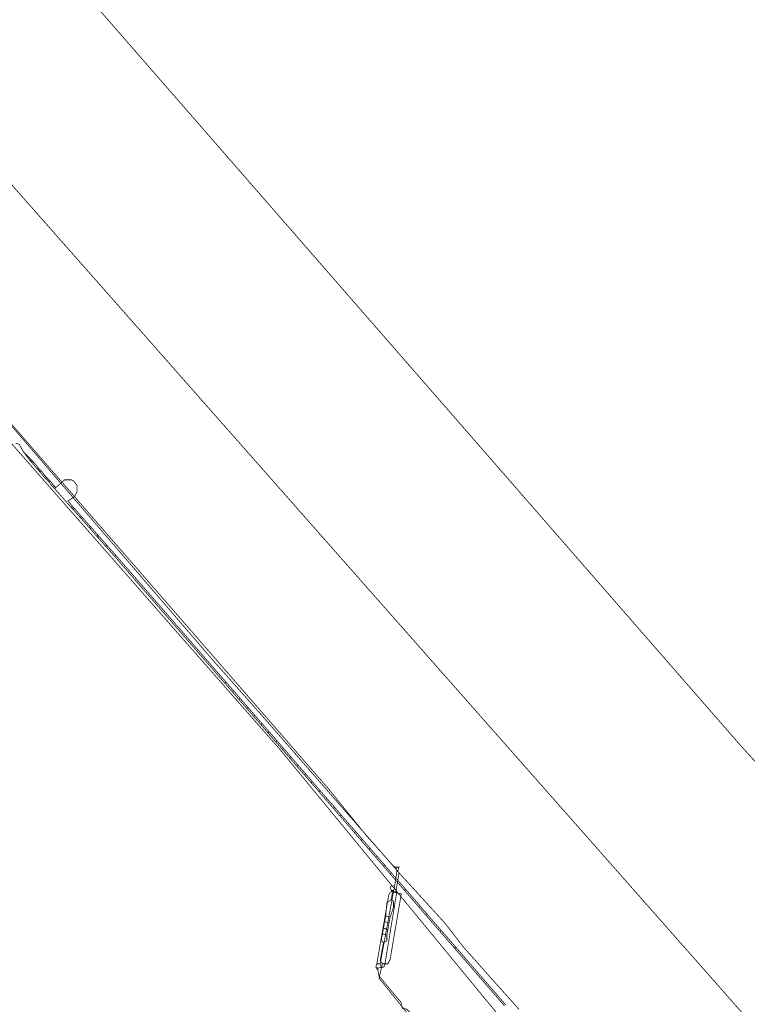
# Model space of a CAD drawing. Header units: metres. Extents: x 189710 to 199671, y 580425 to 586712.
# Tile 19 of 41: x 189776 to 189823, y 581909 to 581972. Entities that reach past the tile are written whole.
import ezdxf

# ---------------------------------------------------------------- set-up
doc = ezdxf.new("R2010")
doc.units = ezdxf.units.M
for name, color, linetype, lineweight in [('B-OI-KL-datatransport_KPN-G', 3, 'DATA_KPN', 18), ('B-OI-KL-datatransport_UPC-G', 3, 'DATA_UPC', 18), ('B-OI-KL-gas lage druk_Stedin-G', 40, 'GAS_LD_STEDIN', 18), ('B-OI-KL-middenspanning_Liander-G', 12, 'MS_LIANDER', 18), ('B-OI-KL-riool onder druk_Wetterskip Fryslan-G', 212, 'RIO_DRUK_WETTERSKIP', 18), ('B-OI-KL-water_Vitens-G', 5, 'WATER_VITENS', 18)]:
    doc.layers.add(name, color=color, linetype=linetype, lineweight=lineweight)
doc.styles.add('rtw_iso', font='iso-rtw.shx')
doc.linetypes.add('DATA_KPN', pattern='A,12.7,-5.08,["KPDA",rtw_iso,S=2.54,R=0,X=-2.54,Y=-1.27],-6.35', length=24.13)
doc.linetypes.add('DATA_UPC', pattern='A,12.7,-5.08,["UPDA",rtw_iso,S=2.54,R=0,X=-2.54,Y=-1.27],-6.35', length=24.13)
doc.linetypes.add('GAS_LD_STEDIN', pattern='A,12.7,-5.08,["STLD",rtw_iso,S=2.54,R=0,X=-2.54,Y=-1.27],-6.35', length=24.13)
doc.linetypes.add('MS_LIANDER', pattern='A,12.7,-5.08,["LIMS",rtw_iso,S=2.54,R=0,X=-2.54,Y=-1.27],-6.35', length=24.13)
doc.linetypes.add('RIO_DRUK_WETTERSKIP', pattern='A,12.7,-5.08,["WFDR",rtw_iso,S=2.54,R=0,X=-2.54,Y=-1.27],-6.35', length=24.13)
doc.linetypes.add('WATER_VITENS', pattern='A,12.7,-5.08,["VIWL",rtw_iso,S=2.54,R=0,X=-2.54,Y=-1.27],-6.35', length=24.13)

msp = doc.modelspace()

# ---------------------------------------------------------------- linework, layer by layer
at = {"layer": 'B-OI-KL-datatransport_KPN-G', "ltscale": 0.5, "const_width": 0.05, "flags": 128}
for points in [[(189728.25, 582000.536), (189728.464, 582000.107), (189728.821, 581999.75), (189743.893, 581982.179), (189744.607, 581981.607), (189752.179, 581972.679), (189756.25, 581968.036), (189795.893, 581922.393), (189798.321, 581919.393), (189800.036, 581917.464), (189800.179, 581917.393)], [(189800.25, 581917.107), (189800.107, 581916.179)], [(189800.179, 581917.393), (189800.25, 581917.179)], [(189800.179, 581917.393), (189800.393, 581917.393), (189800.321, 581917.179)], [(189800.25, 581917.179), (189800.321, 581917.179)], [(189800.25, 581917.179), (189800.25, 581917.107)], [(189800.25, 581917.107), (189800.321, 581917.107)], [(189800.321, 581917.179), (189800.321, 581917.107)], [(189800.321, 581917.107), (189803.321, 581913.821), (189804.536, 581912.25), (189806.25, 581910.321), (189808.107, 581908.25)], [(189799.893, 581915.821), (189799.75, 581915.679), (189799.679, 581915.321), (189798.964, 581911.179)], [(189800.036, 581915.821), (189799.179, 581911.179)], [(189800.25, 581915.821), (189799.464, 581911.036), (189799.393, 581910.964), (189799.25, 581910.964)], [(189800.107, 581916.179), (189799.893, 581916.179), (189799.821, 581916.107), (189799.893, 581915.893)], [(189799.893, 581915.893), (189799.964, 581915.893)], [(189799.893, 581915.893), (189799.893, 581915.821)], [(189799.893, 581915.821), (189799.964, 581915.821)], [(189799.964, 581915.893), (189800.036, 581915.893)], [(189799.964, 581915.893), (189799.964, 581915.821)], [(189799.964, 581915.821), (189800.036, 581915.821)], [(189800.107, 581916.036), (189800.036, 581915.893)], [(189800.036, 581915.893), (189800.036, 581915.821)], [(189800.036, 581915.821), (189800.25, 581915.821)], [(189800.107, 581916.179), (189800.107, 581916.036)], [(189800.107, 581916.036), (189800.25, 581915.821)], [(189798.964, 581911.179), (189798.893, 581910.964)], [(189798.893, 581910.964), (189799.036, 581910.893)], [(189798.893, 581910.964), (189799.036, 581910.75)], [(189798.964, 581911.179), (189799.179, 581911.179)], [(189799.25, 581910.964), (189799.036, 581910.893)], [(189799.036, 581910.893), (189799.036, 581910.75)], [(189799.036, 581910.75), (189799.107, 581910.393), (189800.536, 581908.679), (189800.536, 581908.536), (189800.607, 581908.321), (189800.893, 581908.25), (189801.107, 581908.036), (189801.464, 581907.536), (189802.179, 581907.107), (189802.393, 581906.821), (189808.393, 581899.964), (189808.393, 581899.821), (189808.464, 581899.607), (189808.964, 581899.321), (189815.321, 581892.036), (189815.321, 581891.75), (189815.75, 581891.464), (189815.821, 581891.321), (189816.607, 581890.321)], [(189799.179, 581911.179), (189799.25, 581910.964)]]:
    msp.add_lwpolyline(points, dxfattribs=at)
at = {"layer": 'B-OI-KL-datatransport_UPC-G', "ltscale": 0.5, "const_width": 0.05, "flags": 128}
for points in [[(189774.107, 581947.179), (189774.25, 581947.179), (189774.464, 581946.964), (189788.393, 581930.75), (189791.679, 581927.036), (189800.393, 581917.036), (189800.179, 581915.75)], [(189800.179, 581915.75), (189800.536, 581915.679), (189799.821, 581911.464), (189799.679, 581911.179), (189799.321, 581911.179)], [(189800.179, 581915.75), (189799.964, 581915.75), (189799.893, 581915.321)], [(189799.893, 581915.321), (189799.607, 581915.107), (189799.536, 581914.25)], [(189799.893, 581915.321), (189800.036, 581915.179), (189800.036, 581914.821), (189799.821, 581914.179)], [(189799.464, 581913.893), (189799.393, 581913.464)], [(189799.536, 581914.25), (189799.464, 581913.893)], [(189799.464, 581913.893), (189799.75, 581913.821)], [(189799.536, 581914.25), (189799.821, 581914.179)], [(189799.75, 581913.821), (189799.679, 581913.393)], [(189799.821, 581914.179), (189799.75, 581913.821)], [(189799.393, 581913.464), (189799.321, 581913.107)], [(189799.393, 581913.464), (189799.679, 581913.393)], [(189799.679, 581913.393), (189799.607, 581913.036)], [(189799.393, 581912.536), (189799.179, 581911.393), (189799.321, 581911.179)], [(189799.321, 581913.107), (189799.25, 581912.679), (189799.393, 581912.536)], [(189799.321, 581913.107), (189799.607, 581913.036)], [(189799.607, 581913.036), (189799.607, 581912.679), (189799.536, 581912.607), (189799.393, 581912.536)], [(189799.321, 581911.179), (189799.107, 581910.25), (189801.536, 581907.25), (189802.393, 581906.821), (189816.964, 581889.964)]]:
    msp.add_lwpolyline(points, dxfattribs=at)
at = {"layer": 'B-OI-KL-gas lage druk_Stedin-G', "ltscale": 0.5, "const_width": 0.05, "flags": 128}
msp.add_lwpolyline([(189718.036, 582027.821), (189734.036, 582008.321), (189735.107, 582007.107), (189832.964, 581896.107), (189856.464, 581865.821), (189858.25, 581863.607), (189876.821, 581839.893), (189888.679, 581822.036), (189888.821, 581822.036)], dxfattribs=at)
at = {"layer": 'B-OI-KL-middenspanning_Liander-G', "ltscale": 0.5, "const_width": 0.05, "flags": 128}
for points in [[(189775.75, 581944.679), (189775.964, 581944.607), (189776.25, 581944.107)], [(189776.25, 581944.107), (189776.75, 581943.607)], [(189776.25, 581944.107), (189776.679, 581943.536)], [(189776.75, 581943.607), (189776.679, 581943.536)], [(189776.75, 581943.607), (189776.821, 581943.536)], [(189776.679, 581943.536), (189776.75, 581943.464)], [(189776.821, 581943.536), (189776.75, 581943.464)], [(189776.75, 581943.464), (189776.821, 581943.393)], [(189776.821, 581943.536), (189776.893, 581943.464)], [(189776.893, 581943.464), (189776.821, 581943.393)], [(189776.821, 581943.393), (189777.107, 581943.036)], [(189776.893, 581943.464), (189777.179, 581943.107)], [(189777.179, 581943.107), (189777.107, 581943.036)], [(189777.107, 581943.036), (189777.179, 581942.964)], [(189777.179, 581943.107), (189777.25, 581943.036)], [(189777.25, 581943.036), (189777.179, 581942.964)], [(189777.179, 581942.964), (189777.25, 581942.893)], [(189777.25, 581943.036), (189777.321, 581942.964)], [(189777.321, 581942.964), (189777.25, 581942.893)], [(189777.321, 581942.964), (189777.393, 581942.893)], [(189777.25, 581942.893), (189777.321, 581942.821)], [(189777.393, 581942.893), (189777.321, 581942.821)], [(189777.321, 581942.821), (189777.536, 581942.536)], [(189777.393, 581942.893), (189777.607, 581942.607)], [(189777.607, 581942.607), (189777.536, 581942.536)], [(189777.536, 581942.536), (189777.607, 581942.464)], [(189777.607, 581942.607), (189777.679, 581942.536)], [(189777.679, 581942.536), (189777.607, 581942.464)], [(189777.607, 581942.464), (189777.679, 581942.393)], [(189777.679, 581942.536), (189777.75, 581942.464)], [(189777.75, 581942.464), (189777.679, 581942.393)], [(189777.679, 581942.393), (189777.75, 581942.321)], [(189777.75, 581942.464), (189777.821, 581942.393)], [(189777.821, 581942.393), (189777.75, 581942.321)], [(189777.75, 581942.321), (189777.821, 581942.25)], [(189777.821, 581942.393), (189777.893, 581942.321)], [(189777.893, 581942.321), (189777.821, 581942.25)], [(189777.893, 581942.321), (189777.964, 581942.25)], [(189778.321, 581941.821), (189778.893, 581942.321), (189779.321, 581942.321), (189779.464, 581942.25), (189779.679, 581941.964), (189779.679, 581941.536), (189779.536, 581941.25), (189779.107, 581940.964), (189779.393, 581940.607)], [(189777.821, 581942.25), (189777.893, 581942.179)], [(189777.964, 581942.25), (189777.893, 581942.179)], [(189777.893, 581942.179), (189778.036, 581941.964)], [(189777.964, 581942.25), (189778.107, 581942.036)], [(189778.107, 581942.036), (189778.036, 581941.964)], [(189778.036, 581941.964), (189778.107, 581941.893)], [(189778.107, 581942.036), (189778.179, 581941.964)], [(189778.179, 581941.964), (189778.107, 581941.893)], [(189778.107, 581941.893), (189778.179, 581941.821)], [(189778.179, 581941.964), (189778.25, 581941.893)], [(189778.25, 581941.893), (189778.179, 581941.821)], [(189778.179, 581941.821), (189778.25, 581941.75)], [(189778.25, 581941.893), (189778.321, 581941.821)], [(189778.321, 581941.821), (189778.25, 581941.75)], [(189778.25, 581941.75), (189779.321, 581940.536)], [(189779.393, 581940.607), (189779.321, 581940.536)], [(189779.321, 581940.536), (189779.393, 581940.464)], [(189779.393, 581940.607), (189779.464, 581940.536)], [(189779.464, 581940.536), (189779.393, 581940.464)], [(189779.393, 581940.464), (189779.464, 581940.393)], [(189779.464, 581940.536), (189779.536, 581940.464)], [(189779.536, 581940.464), (189779.464, 581940.393)], [(189779.536, 581940.464), (189779.964, 581939.964)], [(189779.464, 581940.393), (189779.893, 581939.893)], [(189779.964, 581939.964), (189779.893, 581939.893)], [(189779.893, 581939.893), (189779.964, 581939.821)], [(189779.964, 581939.964), (189780.036, 581939.893)], [(189780.036, 581939.893), (189779.964, 581939.821)], [(189779.964, 581939.821), (189780.464, 581939.25)], [(189780.036, 581939.893), (189780.536, 581939.321)], [(189780.536, 581939.321), (189780.464, 581939.25)], [(189780.464, 581939.25), (189780.536, 581939.179)], [(189780.536, 581939.321), (189780.607, 581939.25)], [(189780.607, 581939.25), (189780.536, 581939.179)], [(189780.536, 581939.179), (189780.964, 581938.679)], [(189780.607, 581939.25), (189781.036, 581938.75)], [(189781.036, 581938.75), (189780.964, 581938.679)], [(189780.964, 581938.679), (189781.036, 581938.607)], [(189781.036, 581938.75), (189781.107, 581938.679)], [(189781.107, 581938.679), (189781.036, 581938.607)], [(189781.036, 581938.607), (189781.536, 581938.036)], [(189781.107, 581938.679), (189781.607, 581938.107)], [(189781.607, 581938.107), (189781.536, 581938.036)], [(189781.536, 581938.036), (189782.107, 581937.393)], [(189781.607, 581938.107), (189782.179, 581937.464)], [(189782.179, 581937.464), (189782.107, 581937.393)], [(189782.107, 581937.393), (189789.179, 581929.25)], [(189782.179, 581937.464), (189789.25, 581929.321)], [(189789.25, 581929.321), (189789.179, 581929.25)], [(189789.179, 581929.25), (189789.679, 581928.679)], [(189789.25, 581929.321), (189789.75, 581928.75)], [(189789.75, 581928.75), (189789.679, 581928.679)], [(189789.679, 581928.679), (189790.107, 581928.179)], [(189789.75, 581928.75), (189790.179, 581928.25)], [(189790.179, 581928.25), (189790.107, 581928.179)], [(189790.107, 581928.179), (189790.607, 581927.607)], [(189790.179, 581928.25), (189790.679, 581927.679)], [(189790.679, 581927.679), (189790.607, 581927.607)], [(189790.607, 581927.607), (189791.036, 581927.107)], [(189790.679, 581927.679), (189791.107, 581927.179)], [(189791.107, 581927.179), (189791.036, 581927.107)], [(189791.036, 581927.107), (189791.536, 581926.536)], [(189791.107, 581927.179), (189791.607, 581926.607)], [(189791.607, 581926.607), (189791.536, 581926.536)], [(189791.536, 581926.536), (189791.964, 581926.036)], [(189791.607, 581926.607), (189792.036, 581926.107)], [(189792.036, 581926.107), (189791.964, 581926.036)], [(189791.964, 581926.036), (189792.464, 581925.464)], [(189792.036, 581926.107), (189792.536, 581925.536)], [(189792.536, 581925.536), (189792.464, 581925.464)], [(189792.464, 581925.464), (189792.893, 581924.964)], [(189792.536, 581925.536), (189792.964, 581925.036)], [(189792.964, 581925.036), (189792.893, 581924.964)], [(189792.893, 581924.964), (189793.393, 581924.393)], [(189792.964, 581925.036), (189793.464, 581924.464)], [(189793.464, 581924.464), (189793.393, 581924.393)], [(189793.393, 581924.393), (189793.821, 581923.893)], [(189793.464, 581924.464), (189793.893, 581923.964)], [(189793.893, 581923.964), (189793.821, 581923.893)], [(189793.893, 581923.964), (189794.393, 581923.393)], [(189793.821, 581923.893), (189794.321, 581923.321)], [(189794.393, 581923.393), (189794.321, 581923.321)], [(189794.321, 581923.321), (189794.75, 581922.821)], [(189794.393, 581923.393), (189794.821, 581922.893)], [(189794.821, 581922.893), (189794.75, 581922.821)], [(189794.75, 581922.821), (189795.25, 581922.25)], [(189794.821, 581922.893), (189795.321, 581922.321)], [(189795.321, 581922.321), (189795.25, 581922.25)], [(189795.25, 581922.25), (189795.679, 581921.75)], [(189795.321, 581922.321), (189795.75, 581921.821)], [(189795.75, 581921.821), (189795.679, 581921.75)], [(189795.679, 581921.75), (189796.179, 581921.179)], [(189795.75, 581921.821), (189796.25, 581921.25)], [(189796.25, 581921.25), (189796.179, 581921.179)], [(189796.179, 581921.179), (189796.607, 581920.679)], [(189796.25, 581921.25), (189796.679, 581920.75)], [(189796.679, 581920.75), (189796.607, 581920.679)], [(189796.607, 581920.679), (189797.536, 581919.607)], [(189796.679, 581920.75), (189797.607, 581919.679)], [(189797.607, 581919.679), (189797.536, 581919.607)], [(189797.536, 581919.607), (189797.964, 581919.107)], [(189797.607, 581919.679), (189798.036, 581919.179)], [(189798.036, 581919.179), (189797.964, 581919.107)], [(189797.964, 581919.107), (189798.464, 581918.536)], [(189798.036, 581919.179), (189798.536, 581918.607)], [(189798.536, 581918.607), (189798.464, 581918.536)], [(189798.464, 581918.536), (189798.893, 581918.036)], [(189798.536, 581918.607), (189798.964, 581918.107)], [(189798.964, 581918.107), (189798.893, 581918.036)], [(189798.893, 581918.036), (189799.393, 581917.464)], [(189798.964, 581918.107), (189799.464, 581917.536)], [(189799.464, 581917.536), (189799.393, 581917.464)], [(189799.393, 581917.464), (189799.821, 581916.964)], [(189799.464, 581917.536), (189799.893, 581917.036)], [(189799.893, 581917.036), (189799.821, 581916.964)], [(189799.821, 581916.964), (189800.75, 581915.893)], [(189799.893, 581917.036), (189800.821, 581915.964)], [(189800.821, 581915.964), (189800.75, 581915.893)], [(189800.75, 581915.893), (189801.679, 581914.821)], [(189800.821, 581915.964), (189801.75, 581914.893)], [(189801.75, 581914.893), (189801.679, 581914.821)], [(189801.679, 581914.821), (189802.107, 581914.321)], [(189801.75, 581914.893), (189802.179, 581914.393)], [(189802.179, 581914.393), (189802.107, 581914.321)], [(189802.107, 581914.321), (189803.036, 581913.25)], [(189802.179, 581914.393), (189803.107, 581913.321)], [(189803.107, 581913.321), (189803.036, 581913.25)], [(189803.036, 581913.25), (189803.964, 581912.179)], [(189803.107, 581913.321), (189804.036, 581912.25)], [(189804.036, 581912.25), (189803.964, 581912.179)], [(189803.964, 581912.179), (189807.179, 581908.464)], [(189804.036, 581912.25), (189807.25, 581908.536)]]:
    msp.add_lwpolyline(points, dxfattribs=at)
at = {"layer": 'B-OI-KL-riool onder druk_Wetterskip Fryslan-G', "ltscale": 0.5, "const_width": 0.05, "flags": 128}
msp.add_lwpolyline([(189726.536, 582034.821), (189726.679, 582034.821), (189726.821, 582034.679), (189732.821, 582027.679), (189733.393, 582027.107), (189739.821, 582019.964), (189822.393, 581925.179), (189823.893, 581923.536), (189831.393, 581915.321), (189846.179, 581898.179), (189849.536, 581894.393), (189861.536, 581881.107), (189867.107, 581874.321), (189868.036, 581872.893), (189868.893, 581871.821), (189885.464, 581851.964), (189885.893, 581851.536), (189895.536, 581841.464), (189897.964, 581839.036), (189898.321, 581838.75), (189898.536, 581832.321), (189898.607, 581831.821), (189899.393, 581826.107), (189904.393, 581817.321), (189904.536, 581817.179), (189905.75, 581815.536), (189906.75, 581814.393), (189910.679, 581809.607), (189911.107, 581809.179), (189911.321, 581808.893), (189912.536, 581808.964), (189913.75, 581809.179), (189936.036, 581813.393)], dxfattribs=at)
at = {"layer": 'B-OI-KL-water_Vitens-G', "ltscale": 0.5, "const_width": 0.05, "flags": 128}
msp.add_lwpolyline([(189867.464, 581826.107), (189866.964, 581826.679), (189865.679, 581828.679), (189854.25, 581846.607), (189853.679, 581847.393), (189839.393, 581867.179), (189838.393, 581868.464), (189832.964, 581875.536), (189832.679, 581875.821), (189825.893, 581876.964), (189825.75, 581877.036), (189809.536, 581895.75), (189809.25, 581904.536), (189809.179, 581904.964), (189792.679, 581925.036), (189791.607, 581926.25), (189761.679, 581960.393), (189759.821, 581962.607), (189709.75, 582021.25)], dxfattribs=at)

doc.saveas('drawing.dxf')
